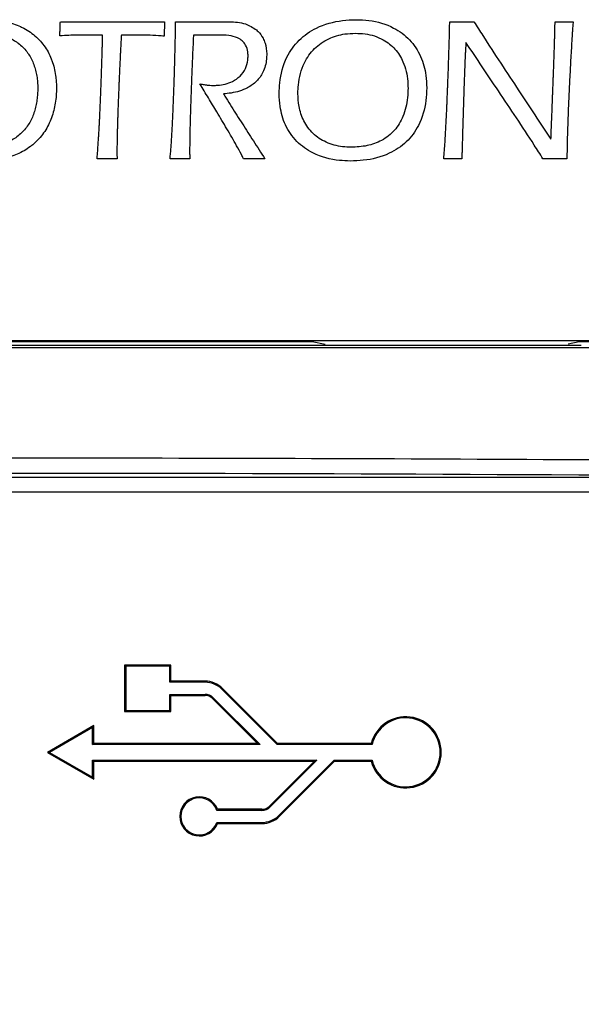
# Model space of a CAD drawing. Header units: millimetres. Extents: x -8 to 420, y 0 to 297.
# Tile 71 of 77: x 285 to 291, y 197 to 207. Entities that reach past the tile are written whole.
import ezdxf

# ---------------------------------------------------------------- set-up
doc = ezdxf.new("R2010")
doc.units = ezdxf.units.MM
doc.layers.add('10', color=7, linetype='Continuous')
doc.layers.add('SLD-0', color=7, linetype='Continuous')
doc.styles.add('SLDTEXTSTYLE2', font='TXT', dxfattribs={"width": 0.7})
doc.dimstyles.new('SLDDIMSTYLE0', dxfattribs={"dimtxt": 2.821533, "dimasz": 2.5, "dimexe": 0, "dimexo": 0.0625, "dimgap": 0.705383, "dimtad": 2, "dimlfac": 2, "dimrnd": 1e-09, "dimzin": 12, "dimdsep": 46, "dimtxsty": 'SLDTEXTSTYLE2', "dimsah": 1, "dimcen": 0.09, "dimadec": 0, "dimazin": 3, "dimtfac": 1, "dimtofl": 0, "dimtmove": 0, "dimatfit": 3, "dimfxl": 1, "dimfrac": 2, "dimtolj": 1, "dimtzin": 12, "dimarcsym": 0})

# ---------------------------------------------------------------- blocks, each defined once
blk = doc.blocks.new('_D')
at = {"layer": '10'}
for p, q in [((297.1777, 201.7989), (297.1777, 123.4726)), ((272.5462, 201.4203), (272.5462, 123.4726)), ((272.5462, 125.4726), (297.1777, 125.4726))]:
    blk.add_line(p, q, dxfattribs=at)
for points in [[(272.5462, 125.4726), (275.0462, 125.1726), (275.0462, 125.7726)], [(297.1777, 125.4726), (294.6777, 125.7726), (294.6777, 125.1726)]]:
    blk.add_solid(points, dxfattribs=at)
at = {"layer": '10', "insert": (283.3553, 128.8832), "char_height": 2.64583, "attachment_point": 1, "style": 'SLDTEXTSTYLE2'}
blk.add_mtext('49', dxfattribs=at)

msp = doc.modelspace()

# ---------------------------------------------------------------- linework, layer by layer
at = {"layer": 'SLD-0', "color": 179, "linetype": 'Continuous', "lineweight": 25}
for p, q in [((285.628, 207.0758), (286.6541, 207.0758)), ((286.6541, 207.0758), (286.6481, 206.9345)), ((286.7612, 207.0758), (287.2501, 207.0758)), ((289.4582, 207.0758), (289.6964, 207.0758)), ((290.4944, 207.0758), (290.6722, 207.0758)), ((286.0441, 206.9446), (285.8765, 206.9446)), ((286.3673, 206.9446), (286.2279, 206.9446)), ((287.1834, 206.9445), (286.937, 206.9445)), ((286.1855, 205.7285), (285.9895, 205.7285)), ((286.9007, 205.7284), (286.7067, 205.7284)), ((287.6399, 205.7284), (287.4299, 205.7284)), ((289.5773, 205.7284), (289.3997, 205.7284)), ((290.6116, 205.7284), (290.3752, 205.7284)), ((288.1038, 203.9306), (288.2331, 203.9049)), ((290.6224, 203.9086), (290.7315, 203.9305)), ((290.7315, 203.9305), (292.0658, 203.9305)), ((284.8689, 202.5977), (293.3864, 202.5977)), ((293.3864, 202.4479), (284.8689, 202.4479)), ((286.2706, 200.7372), (286.2601, 200.7477)), ((286.7151, 200.7477), (286.2601, 200.7477)), ((286.2601, 200.7477), (286.2601, 200.2927)), ((286.7046, 200.7372), (286.2706, 200.7372)), ((286.2706, 200.7372), (286.2706, 200.3032)), ((286.7046, 200.7372), (286.7151, 200.7477)), ((286.7046, 200.5797), (286.7046, 200.7372)), ((286.7151, 200.5902), (286.7151, 200.7477)), ((286.7046, 200.5797), (286.7151, 200.5902)), ((287.0511, 200.5797), (286.7046, 200.5797)), ((287.0511, 200.5902), (286.7151, 200.5902)), ((287.0511, 200.5797), (287.0511, 200.5902)), ((286.7046, 200.4607), (287.0511, 200.4607)), ((286.7046, 200.3032), (286.7046, 200.4607)), ((286.7046, 200.4607), (286.7151, 200.4502)), ((287.0511, 200.4607), (287.0511, 200.4502)), ((287.217, 200.511), (287.2244, 200.5184)), ((287.7608, 199.9672), (287.217, 200.511)), ((287.7651, 199.9777), (287.2244, 200.5184)), ((286.7151, 200.2927), (286.7151, 200.4502)), ((286.7151, 200.4502), (287.0511, 200.4502)), ((287.1328, 200.4269), (287.1254, 200.4195)), ((287.1254, 200.4195), (287.5671, 199.9777)), ((287.1328, 200.4269), (287.5924, 199.9672)), ((286.2706, 200.3032), (286.2601, 200.2927)), ((286.2601, 200.2927), (286.7151, 200.2927)), ((286.2706, 200.3032), (286.7046, 200.3032)), ((286.7046, 200.3032), (286.7151, 200.2927)), ((285.9562, 200.1527), (285.5012, 199.8902)), ((285.9457, 200.1346), (285.5222, 199.8902)), ((285.9457, 200.1346), (285.9562, 200.1527)), ((285.9457, 199.9672), (285.9457, 200.1346)), ((285.9562, 199.9777), (285.9562, 200.1527)), ((285.9457, 199.9672), (285.9562, 199.9777)), ((287.5671, 199.9777), (285.9562, 199.9777)), ((287.5924, 199.9672), (287.5671, 199.9777)), ((287.7608, 199.9672), (287.7651, 199.9777)), ((288.6862, 199.9777), (287.7651, 199.9777)), ((288.6944, 199.9672), (288.6862, 199.9777)), ((285.5222, 199.8902), (285.5012, 199.8902)), ((285.5012, 199.8902), (285.9562, 199.6277)), ((285.5222, 199.8902), (285.9457, 199.6459)), ((287.5924, 199.9672), (285.9457, 199.9672)), ((288.6944, 199.9672), (287.7608, 199.9672)), ((285.9457, 199.8132), (285.9562, 199.8027)), ((285.9457, 199.8132), (288.1524, 199.8132)), ((285.9457, 199.6459), (285.9457, 199.8132)), ((285.9562, 199.8027), (288.1271, 199.8027)), ((285.9562, 199.6277), (285.9562, 199.8027)), ((288.1271, 199.8027), (287.6854, 199.361)), ((288.1524, 199.8132), (287.6928, 199.3535)), ((287.777, 199.2694), (288.3208, 199.8132)), ((287.7844, 199.262), (288.3251, 199.8027)), ((288.1524, 199.8132), (288.1271, 199.8027)), ((288.3208, 199.8132), (288.3251, 199.8027)), ((288.3208, 199.8132), (288.6944, 199.8132)), ((288.3251, 199.8027), (288.6862, 199.8027)), ((288.6944, 199.8132), (288.6862, 199.8027)), ((285.9457, 199.6459), (285.9562, 199.6277)), ((287.1671, 199.3197), (287.1744, 199.3302)), ((287.6111, 199.3197), (287.1671, 199.3197)), ((287.6111, 199.3302), (287.1744, 199.3302)), ((287.6111, 199.3197), (287.6111, 199.3302)), ((287.6928, 199.3535), (287.6854, 199.361)), ((287.1671, 199.2007), (287.1744, 199.1902)), ((287.1671, 199.2007), (287.6111, 199.2007)), ((287.6111, 199.2007), (287.6111, 199.1902)), ((287.777, 199.2694), (287.7844, 199.262)), ((287.1744, 199.1902), (287.6111, 199.1902))]:
    msp.add_line(p, q, dxfattribs=at)
for centre, radius, start, end in [((287.0511, 200.3452), 0.245, 44.99999, 89.99998), ((287.0511, 200.3452), 0.2345, 45, 89.99998), ((287.0511, 200.3452), 0.1155, 45.00031, 90), ((287.0511, 200.3452), 0.105, 44.99963, 89.99995), ((289.0251, 199.8902), 0.35, 194.47762, 165.52242), ((289.0251, 199.8902), 0.3395, 193.11134, 166.8884), ((286.9951, 199.2602), 0.1925, 21.32376, 338.67634), ((286.9951, 199.2602), 0.182, 19.08647, 340.91374), ((287.6111, 199.4352), 0.105, 270.00003, 315.00024), ((287.6111, 199.4352), 0.1155, 270.00003, 315.00026), ((287.6111, 199.4352), 0.2345, 270, 314.99993), ((287.6111, 199.4352), 0.245, 270.00001, 314.99995)]:
    msp.add_arc(centre, radius, start, end, dxfattribs=at)
for centre, major_axis, ratio, start_param in [((284.9277, 200.054), (52.2347, 0), 0.052257, 1.372385), ((284.9277, 199.9042), (52.0847, 0), 0.052408, 1.407671)]:
    msp.add_ellipse(centre, major_axis=major_axis, ratio=ratio, start_param=start_param, end_param=1.572621, dxfattribs=at)
for points, knots in [([(284.8966, 207.0961), (284.9028, 207.096), (284.9132, 207.096), (284.9298, 207.0956), (284.9651, 207.0942), (285.0211, 207.0893), (285.0949, 207.0764), (285.1672, 207.0566), (285.2254, 207.0339), (285.2814, 207.0063), (285.3348, 206.9737), (285.3836, 206.9345), (285.4282, 206.8908), (285.4684, 206.8428), (285.5085, 206.7793), (285.5349, 206.7226), (285.5563, 206.6639), (285.5726, 206.6036), (285.5835, 206.5371), (285.5886, 206.4776), (285.5897, 206.4366), (285.5893, 206.388), (285.5862, 206.3319), (285.5761, 206.2577), (285.5593, 206.1847), (285.5355, 206.1136), (285.504, 206.0454), (285.4648, 205.9814), (285.418, 205.9228), (285.3729, 205.8793), (285.3241, 205.8404), (285.2718, 205.8061), (285.2046, 205.7727), (285.1343, 205.7467), (285.0642, 205.7283), (284.9951, 205.7161), (284.9441, 205.7106), (284.8917, 205.707), (284.8618, 205.7066), (284.8381, 205.7062)], [0, 0, 0, 0, 0.008236, 0.013712, 0.021947, 0.054914, 0.087888, 0.120868, 0.153857, 0.170335, 0.203337, 0.236348, 0.252827, 0.285842, 0.318853, 0.351856, 0.368334, 0.401323, 0.434304, 0.457248, 0.480274, 0.488509, 0.521473, 0.554445, 0.587419, 0.620403, 0.653396, 0.686396, 0.719403, 0.752411, 0.76889, 0.801893, 0.834888, 0.867873, 0.90085, 0.930582, 0.960462, 0.968698, 1, 1, 1, 1]), ([(285.622, 206.9365), (285.6222, 206.9399), (285.623, 206.9501), (285.6241, 206.9741), (285.6253, 207.0015), (285.6267, 207.0377), (285.6275, 207.0602), (285.628, 207.0758)], [0, 0, 0, 0, 0.073718, 0.221144, 0.515987, 0.663423, 1, 1, 1, 1]), ([(286.7067, 205.7284), (286.7073, 205.7331), (286.7099, 205.7562), (286.7129, 205.7886), (286.7166, 205.8349), (286.7193, 205.872), (286.7224, 205.9184), (286.7246, 205.9555), (286.7272, 206.0019), (286.7297, 206.0483), (286.7325, 206.1041), (286.7346, 206.1505), (286.7367, 206.1969), (286.7387, 206.2434), (286.7409, 206.2991), (286.7431, 206.3549), (286.7451, 206.4106), (286.7467, 206.4571), (286.7483, 206.5035), (286.7498, 206.55), (286.7515, 206.6058), (286.7531, 206.6615), (286.7544, 206.708), (286.7556, 206.7545), (286.7565, 206.7916), (286.7576, 206.8381), (286.7584, 206.8753), (286.7592, 206.9125), (286.7598, 206.9497), (286.7608, 207.0041), (286.761, 207.0493), (286.7612, 207.0758)], [0, 0, 0, 0, 0.01034, 0.051701, 0.072381, 0.113742, 0.134421, 0.17578, 0.196459, 0.237817, 0.279175, 0.320535, 0.341212, 0.382571, 0.423931, 0.465288, 0.506647, 0.548007, 0.568686, 0.610045, 0.651402, 0.69276, 0.734119, 0.754799, 0.796157, 0.816836, 0.858197, 0.878874, 0.899553, 0.940912, 1, 1, 1, 1]), ([(287.2501, 207.0758), (287.2633, 207.0757), (287.3295, 207.0752), (287.4409, 207.069), (287.5218, 207.0176), (287.5572, 206.995)], [0, 0, 0, 0, 0.122554, 0.615821, 1, 1, 1, 1]), ([(288.4804, 205.7062), (288.4452, 205.7073), (288.3194, 205.7113), (288.1301, 205.7621), (287.9453, 205.891), (287.8339, 206.0547), (287.7881, 206.2215), (287.7792, 206.3619), (287.7874, 206.5264), (287.8363, 206.7161), (287.9692, 206.9033), (288.1591, 207.034), (288.3592, 207.0898), (288.4934, 207.0945), (288.5389, 207.0961)], [0, 0, 0, 0, 0.046661, 0.166554, 0.252928, 0.339555, 0.42238, 0.478208, 0.524868, 0.639927, 0.731083, 0.822231, 0.939711, 1, 1, 1, 1]), ([(288.5389, 207.0961), (288.5807, 207.0946), (288.707, 207.09), (288.8953, 207.035), (289.0715, 206.9057), (289.1804, 206.7393), (289.2251, 206.572), (289.2343, 206.4244), (289.2242, 206.2569), (289.1707, 206.0662), (289.0388, 205.8858), (288.85, 205.7608), (288.6539, 205.7115), (288.5231, 205.7075), (288.4804, 205.7062)], [0, 0, 0, 0, 0.055502, 0.167778, 0.254042, 0.34043, 0.426054, 0.480305, 0.535807, 0.648058, 0.737146, 0.826271, 0.943261, 1, 1, 1, 1]), ([(289.3997, 205.7284), (289.4003, 205.7352), (289.4036, 205.7691), (289.4082, 205.8302), (289.4135, 205.9116), (289.4182, 205.9932), (289.4225, 206.0747), (289.4266, 206.1563), (289.4297, 206.2242), (289.4327, 206.2922), (289.435, 206.3466), (289.4372, 206.401), (289.4388, 206.4418), (289.441, 206.4962), (289.443, 206.5506), (289.4455, 206.6186), (289.4478, 206.6866), (289.4505, 206.7682), (289.453, 206.8498), (289.4552, 206.9283), (289.4571, 207.0036), (289.4578, 207.0518), (289.4582, 207.0758)], [0, 0, 0, 0, 0.015135, 0.075676, 0.136214, 0.196753, 0.257292, 0.31783, 0.378368, 0.408637, 0.469173, 0.499443, 0.529712, 0.559979, 0.620517, 0.650787, 0.711324, 0.771863, 0.8324, 0.892937, 0.946466, 1, 1, 1, 1]), ([(289.6964, 207.0758), (289.7254, 207.0302), (289.8701, 206.8022), (290.1251, 206.4186), (290.349, 206.0794), (290.454, 205.9204)], [0, 0, 0, 0, 0.117272, 0.586227, 1, 1, 1, 1]), ([(290.454, 205.9204), (290.4543, 205.9267), (290.455, 205.9456), (290.4563, 205.9771), (290.4583, 206.0275), (290.4602, 206.0779), (290.4627, 206.1409), (290.4647, 206.1913), (290.4671, 206.2543), (290.469, 206.3047), (290.4709, 206.3551), (290.4729, 206.4055), (290.4747, 206.4559), (290.4766, 206.5063), (290.4785, 206.5567), (290.4808, 206.6197), (290.4835, 206.6953), (290.4861, 206.771), (290.4882, 206.834), (290.4898, 206.8844), (290.4914, 206.9352), (290.4933, 206.999), (290.494, 207.0502), (290.4944, 207.0758)], [0, 0, 0, 0, 0.016362, 0.049079, 0.081799, 0.147239, 0.179959, 0.245398, 0.278118, 0.343559, 0.376277, 0.408999, 0.474438, 0.507156, 0.539876, 0.605316, 0.670757, 0.736196, 0.801635, 0.834356, 0.867076, 0.933535, 1, 1, 1, 1]), ([(290.6722, 207.0758), (290.6715, 207.068), (290.6696, 207.0444), (290.6668, 207.005), (290.6625, 206.942), (290.6575, 206.8632), (290.6519, 206.7686), (290.6466, 206.674), (290.6415, 206.5794), (290.6367, 206.4847), (290.6321, 206.3901), (290.6278, 206.2954), (290.6238, 206.2008), (290.6202, 206.1061), (290.6169, 206.0114), (290.6143, 205.9169), (290.6122, 205.8226), (290.6118, 205.7598), (290.6116, 205.7284)], [0, 0, 0, 0, 0.0175626, 0.0526828, 0.0878012, 0.1580417, 0.2282811, 0.2985214, 0.3687619, 0.439001, 0.5092416, 0.5794811, 0.6497216, 0.7199599, 0.7902005, 0.8604396, 0.9302149, 1, 1, 1, 1]), ([(284.8886, 206.9627), (284.8935, 206.9627), (284.9065, 206.9626), (284.9244, 206.962), (284.9569, 206.9598), (285.0005, 206.9546), (285.0481, 206.944), (285.0947, 206.9296), (285.1399, 206.9111), (285.1825, 206.8871), (285.2224, 206.859), (285.2594, 206.827), (285.2917, 206.7903), (285.3202, 206.7507), (285.3448, 206.7085), (285.3681, 206.6547), (285.3855, 206.5988), (285.3974, 206.5412), (285.4042, 206.4826), (285.4058, 206.4383), (285.4055, 206.3941), (285.4035, 206.3503), (285.3968, 206.2922), (285.3856, 206.2348), (285.3694, 206.1785), (285.3476, 206.1241), (285.32, 206.0724), (285.2864, 206.0244), (285.2469, 205.981), (285.202, 205.9432), (285.1526, 205.9115), (285.0998, 205.8861), (285.0442, 205.8668), (284.9867, 205.8532), (284.9427, 205.8469), (284.8986, 205.8429), (284.8714, 205.8417), (284.849, 205.8416), (284.8462, 205.8416)], [0, 0, 0, 0, 0.008289, 0.022214, 0.030503, 0.063692, 0.096889, 0.113472, 0.146685, 0.179907, 0.196493, 0.229723, 0.262951, 0.279536, 0.312754, 0.345964, 0.379162, 0.412353, 0.445847, 0.479561, 0.48785, 0.521022, 0.554197, 0.587377, 0.620567, 0.653764, 0.686972, 0.720188, 0.753412, 0.786636, 0.819858, 0.853071, 0.886275, 0.919805, 0.953629, 0.961918, 0.995094, 1, 1, 1, 1]), ([(287.5572, 206.995), (287.5623, 206.9904), (287.5882, 206.9673), (287.6189, 206.9244), (287.6509, 206.8498), (287.6552, 206.7966), (287.6581, 206.7607)], [0, 0, 0, 0, 0.078679, 0.396902, 0.592385, 1, 1, 1, 1]), ([(288.4885, 205.8416), (288.4606, 205.8426), (288.3765, 205.8456), (288.2436, 205.8817), (288.1083, 205.9702), (288.0164, 206.0962), (287.9726, 206.2354), (287.9631, 206.3562), (287.9703, 206.5019), (288.0108, 206.6606), (288.1211, 206.8186), (288.263, 206.9161), (288.4063, 206.9578), (288.4962, 206.9614), (288.5309, 206.9627)], [0, 0, 0, 0, 0.047601, 0.143627, 0.231056, 0.318662, 0.403905, 0.476554, 0.524127, 0.6526, 0.74944, 0.846479, 0.940698, 1, 1, 1, 1]), ([(288.5309, 206.9627), (288.5623, 206.9616), (288.6567, 206.958), (288.7975, 206.914), (288.9261, 206.8118), (289.0139, 206.67), (289.0445, 206.5335), (289.0492, 206.4142), (289.0434, 206.2972), (289.0104, 206.1505), (288.9211, 206.0018), (288.7943, 205.9028), (288.6443, 205.8495), (288.541, 205.8442), (288.4885, 205.8416)], [0, 0, 0, 0, 0.053678, 0.161501, 0.245438, 0.329292, 0.441484, 0.479414, 0.533042, 0.641144, 0.732219, 0.823606, 0.910406, 1, 1, 1, 1]), ([(285.8765, 206.9446), (285.8704, 206.9445), (285.84, 206.9445), (285.7853, 206.9439), (285.7065, 206.9418), (285.6521, 206.9384), (285.622, 206.9365)], [0, 0, 0, 0, 0.071588, 0.357948, 0.644313, 1, 1, 1, 1]), ([(285.9895, 205.7285), (285.9899, 205.7326), (285.9916, 205.7532), (285.9946, 205.7904), (285.9995, 205.8565), (286.0032, 205.9144), (286.0062, 205.9641), (286.0082, 205.9972), (286.01, 206.0303), (286.0118, 206.0634), (286.0135, 206.0965), (286.0151, 206.1296), (286.0171, 206.171), (286.0187, 206.2041), (286.0205, 206.2455), (286.0223, 206.2869), (286.024, 206.3283), (286.0257, 206.3697), (286.0273, 206.4111), (286.0288, 206.4525), (286.0303, 206.4939), (286.0318, 206.5353), (286.0335, 206.585), (286.0351, 206.6347), (286.0367, 206.6844), (286.0382, 206.7341), (286.0397, 206.7838), (286.0411, 206.8335), (286.0426, 206.8871), (286.0436, 206.9241), (286.0441, 206.9446)], [0, 0, 0, 0, 0.010211, 0.051055, 0.091899, 0.173587, 0.194009, 0.214432, 0.255275, 0.275695, 0.296117, 0.336962, 0.357383, 0.398227, 0.418648, 0.459493, 0.500335, 0.520758, 0.561601, 0.602443, 0.622866, 0.66371, 0.704553, 0.745397, 0.786239, 0.827084, 0.867927, 0.908769, 0.949613, 1, 1, 1, 1]), ([(286.2279, 206.9446), (286.2277, 206.9404), (286.2264, 206.9198), (286.2244, 206.8826), (286.2217, 206.833), (286.2196, 206.7917), (286.2175, 206.7504), (286.2159, 206.7174), (286.2139, 206.676), (286.212, 206.6347), (286.2101, 206.5934), (286.2082, 206.5521), (286.2064, 206.5107), (286.2042, 206.4611), (286.2022, 206.4115), (286.2002, 206.3619), (286.1982, 206.3123), (286.1967, 206.271), (286.1951, 206.2297), (286.1937, 206.1883), (286.192, 206.1387), (286.1905, 206.0891), (286.1893, 206.0477), (286.1881, 206.0064), (286.1873, 205.9733), (286.1864, 205.932), (286.1858, 205.8989), (286.1852, 205.8575), (286.1849, 205.8244), (286.1848, 205.7786), (286.1852, 205.7494), (286.1855, 205.7285)], [0, 0, 0, 0, 0.0102, 0.05099, 0.091778, 0.132566, 0.152963, 0.193752, 0.214147, 0.254938, 0.295726, 0.316121, 0.35691, 0.3977, 0.43849, 0.479279, 0.520068, 0.560858, 0.581252, 0.622042, 0.662832, 0.703622, 0.744412, 0.764806, 0.805595, 0.82599, 0.866782, 0.887174, 0.927964, 0.94836, 1, 1, 1, 1]), ([(286.6481, 206.9345), (286.6391, 206.9352), (286.5936, 206.9389), (286.5299, 206.9429), (286.4454, 206.9446), (286.3972, 206.9446), (286.3673, 206.9446)], [0, 0, 0, 0, 0.097236, 0.486249, 0.680737, 1, 1, 1, 1]), ([(286.937, 206.9445), (286.9368, 206.9402), (286.9358, 206.9183), (286.9333, 206.8614), (286.9302, 206.7913), (286.9272, 206.7212), (286.925, 206.6687), (286.9232, 206.6249), (286.9214, 206.5811), (286.9197, 206.5373), (286.9176, 206.4848), (286.9156, 206.4322), (286.914, 206.3884), (286.9125, 206.3447), (286.9109, 206.3009), (286.9095, 206.2571), (286.9081, 206.2133), (286.907, 206.1782), (286.9059, 206.1432), (286.9049, 206.1081), (286.904, 206.0731), (286.9029, 206.0293), (286.902, 205.9855), (286.901, 205.9329), (286.9003, 205.8803), (286.8999, 205.8287), (286.8999, 205.7781), (286.9004, 205.745), (286.9007, 205.7284)], [0, 0, 0, 0, 0.010806, 0.054027, 0.140465, 0.183685, 0.226904, 0.270124, 0.291736, 0.334954, 0.378174, 0.421395, 0.464614, 0.486225, 0.529444, 0.572661, 0.594272, 0.637492, 0.659101, 0.680712, 0.723933, 0.745542, 0.788761, 0.831982, 0.875201, 0.91842, 0.959206, 1, 1, 1, 1]), ([(287.4743, 206.7426), (287.4739, 206.755), (287.4726, 206.7907), (287.4566, 206.8434), (287.4189, 206.89), (287.362, 206.9251), (287.2811, 206.9441), (287.217, 206.9444), (287.1834, 206.9445)], [0, 0, 0, 0, 0.092002, 0.26438, 0.395578, 0.526355, 0.751717, 1, 1, 1, 1]), ([(289.6177, 206.8718), (289.6173, 206.866), (289.6152, 206.8369), (289.613, 206.7962), (289.6102, 206.7379), (289.6082, 206.6913), (289.6058, 206.633), (289.6035, 206.5747), (289.601, 206.5048), (289.599, 206.4465), (289.5974, 206.3998), (289.5958, 206.3532), (289.5943, 206.3065), (289.5929, 206.2599), (289.5918, 206.2249), (289.5903, 206.1783), (289.5889, 206.1316), (289.5872, 206.0733), (289.5858, 206.0267), (289.5841, 205.9684), (289.5828, 205.9217), (289.5811, 205.8623), (289.5797, 205.814), (289.5784, 205.7651), (289.5777, 205.7407), (289.5773, 205.7284)], [0, 0, 0, 0, 0.015295, 0.076472, 0.107062, 0.168238, 0.198827, 0.260003, 0.32118, 0.382357, 0.412944, 0.443534, 0.504709, 0.535297, 0.565885, 0.596473, 0.65765, 0.688237, 0.749416, 0.780002, 0.84118, 0.871768, 0.935883, 0.967943, 1, 1, 1, 1]), ([(290.3752, 205.7284), (290.3468, 205.7734), (290.2045, 205.9982), (290.002, 206.2979), (289.7776, 206.6338), (289.671, 206.7925), (289.6177, 206.8718)], [0, 0, 0, 0, 0.1164125, 0.5819497, 0.790975, 1, 1, 1, 1]), ([(287.6581, 206.7607), (287.6576, 206.7434), (287.6559, 206.6814), (287.6307, 206.5835), (287.561, 206.4859), (287.4538, 206.411), (287.3386, 206.3756), (287.2573, 206.3689), (287.2319, 206.3668)], [0, 0, 0, 0, 0.079818, 0.286526, 0.454933, 0.622912, 0.882409, 1, 1, 1, 1]), ([(287.1329, 206.4496), (287.1468, 206.45), (287.211, 206.4515), (287.3057, 206.4741), (287.3996, 206.5373), (287.4522, 206.612), (287.4722, 206.6844), (287.4738, 206.7276), (287.4743, 206.7426)], [0, 0, 0, 0, 0.082425, 0.381466, 0.562222, 0.743885, 0.911053, 1, 1, 1, 1]), ([(287.0016, 206.4638), (287.0086, 206.4627), (287.0294, 206.4597), (287.0615, 206.4549), (287.0984, 206.4506), (287.1214, 206.4499), (287.1329, 206.4496)], [0, 0, 0, 0, 0.159028, 0.477089, 0.73809, 1, 1, 1, 1]), ([(287.4299, 205.7284), (287.4228, 205.7429), (287.4015, 205.7861), (287.3468, 205.8844), (287.2825, 205.9956), (287.217, 206.1061), (287.1566, 206.2072), (287.0985, 206.3034), (287.0428, 206.3948), (287.0154, 206.4408), (287.0016, 206.4638)], [0, 0, 0, 0, 0.056624, 0.169848, 0.396281, 0.50949, 0.622695, 0.811348, 0.905673, 1, 1, 1, 1]), ([(287.2319, 206.3668), (287.2406, 206.3526), (287.2842, 206.2819), (287.3471, 206.1839), (287.4187, 206.0719), (287.4726, 205.9879), (287.5462, 205.8734), (287.6021, 205.787), (287.6399, 205.7284)], [0, 0, 0, 0, 0.065828, 0.329129, 0.460779, 0.592427, 0.724073, 1, 1, 1, 1]), ([(277.6043, 203.8708), (278.028, 203.8708), (279.4536, 203.8709), (281.8954, 203.871), (284.921, 203.871), (287.9399, 203.871), (290.3819, 203.8709), (291.8141, 203.8708), (292.2512, 203.8708)], [0, 0, 0, 0, 0.087289, 0.293644, 0.499999, 0.704987, 0.909975, 1, 1, 1, 1]), ([(277.7994, 203.9402), (278.9805, 203.9402), (281.3482, 203.9402), (284.9221, 203.9402), (288.5016, 203.9402), (290.8694, 203.9402), (292.056, 203.9402)], [0, 0, 0, 0, 0.249412, 0.5, 0.749412, 1, 1, 1, 1]), ([(281.7023, 203.9306), (282.7774, 203.9306), (284.9113, 203.9306), (287.0451, 203.9306), (288.1038, 203.9306)], [0, 0, 0, 0, 0.5038536, 1, 1, 1, 1]), ([(288.1027, 203.8902), (287.2441, 203.8902), (285.5246, 203.8902), (283.4054, 203.8902), (282.1489, 203.8902), (281.7527, 203.8902)], [0, 0, 0, 0, 0.4058284, 0.8126713, 1, 1, 1, 1]), ([(290.7527, 203.8902), (290.1562, 203.8902), (289.2741, 203.8902), (288.3892, 203.8902), (288.1027, 203.8902)], [0, 0, 0, 0, 0.6762298, 1, 1, 1, 1])]:
    msp.add_open_spline(points, degree=3, knots=knots, dxfattribs=at)

# ---------------------------------------------------------------- dimensions: what is measured, and where the dimension line sits
at = {"layer": '10'}
dim = msp.add_linear_dim(base=(297.1777, 125.4726), p1=(272.5462, 201.4203), p2=(297.1777, 201.7989), text='49', dimstyle='SLDDIMSTYLE0', dxfattribs=at)
dim.commit()
dim.dimension.update_dxf_attribs({"geometry": '_D', "text_midpoint": (284.59, 125.4726), "dimtype": 160})

doc.saveas('drawing.dxf')
